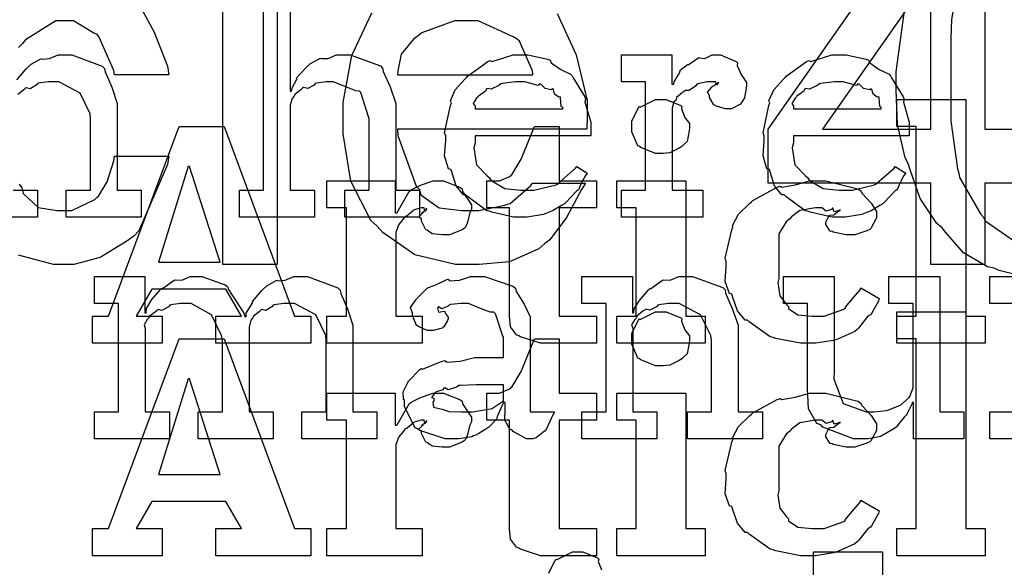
# Model space of a CAD drawing. Extents: x 0 to 8.5, y 0 to 11.
# Tile 58 of 256: x 1.465 to 1.97, y 5.642 to 5.923. Entities that reach past the tile are written whole.
import ezdxf

# ---------------------------------------------------------------- set-up
doc = ezdxf.new("R2010")
doc.units = 0
doc.layers.get('0').update_dxf_attribs({"linetype": 'CONTINUOUS'})

msp = doc.modelspace()

# ---------------------------------------------------------------- linework, layer by layer
at = {"color": 0}
for points in [[(1.56922, 5.79742), (1.56922, 6.00575), (1.597, 6.00575), (1.597, 5.79742), (1.56922, 5.79742)], [(1.93192, 5.79742), (1.93192, 5.83908), (1.84858, 5.83908), (1.84858, 5.86686), (1.94581, 6.00575), (1.95969, 6.00575), (1.95969, 5.86686), (1.98747, 5.86686), (1.98747, 5.83908), (1.95969, 5.83908), (1.95969, 5.79742), (1.93192, 5.79742)], [(1.93192, 5.86686), (1.93192, 5.94607), (1.87657, 5.86686), (1.93192, 5.86686)], [(1.65869, 5.89464), (1.72814, 5.89464), (1.72792, 5.89671), (1.72119, 5.91189), (1.72011, 5.91287), (1.71793, 5.91411), (1.70003, 5.92242), (1.69407, 5.92242), (1.68793, 5.92242), (1.67117, 5.91613), (1.66954, 5.91482), (1.66699, 5.91303), (1.66054, 5.90522), (1.65886, 5.89675), (1.65869, 5.89464)], [(1.72233, 5.82167), (1.71821, 5.82167), (1.70703, 5.82422), (1.70583, 5.82471), (1.70443, 5.82497), (1.6945, 5.83231), (1.69368, 5.83317), (1.69249, 5.83311), (1.68875, 5.83772), (1.68653, 5.84494), (1.68608, 5.84619), (1.68485, 5.84657), (1.68283, 5.85308), (1.68349, 5.86079), (1.68349, 5.86333), (1.68283, 5.8649), (1.68582, 5.87901), (1.68631, 5.88026), (1.68588, 5.88129), (1.68832, 5.88693), (1.69325, 5.89242), (1.69412, 5.89328), (1.69461, 5.89404), (1.70508, 5.90147), (1.70628, 5.90196), (1.70725, 5.90158), (1.71804, 5.905), (1.72168, 5.905), (1.72547, 5.905), (1.73574, 5.90267), (1.73688, 5.90218), (1.73753, 5.90082), (1.74235, 5.8974), (1.7474, 5.89501), (1.74815, 5.89415), (1.74864, 5.89307), (1.75467, 5.8834), (1.7551, 5.88222), (1.75472, 5.88064), (1.75771, 5.87044), (1.75771, 5.86703), (1.75771, 5.86333), (1.69846, 5.86333), (1.69846, 5.85986), (1.69775, 5.85726), (1.69911, 5.84847), (1.70443, 5.84315), (1.70563, 5.84207), (1.70665, 5.84044), (1.71365, 5.83637), (1.72179, 5.83556), (1.7245, 5.83556), (1.72862, 5.83556), (1.73996, 5.83826), (1.741, 5.83882), (1.74121, 5.83914), (1.74994, 5.84685), (1.75054, 5.84771), (1.75597, 5.84424), (1.75499, 5.84304), (1.75271, 5.83886), (1.75185, 5.83643), (1.75142, 5.83578), (1.75043, 5.83507), (1.74496, 5.82915), (1.74425, 5.82861), (1.74274, 5.82769), (1.73817, 5.82497), (1.73557, 5.82394), (1.73469, 5.82362), (1.73351, 5.82314), (1.7251, 5.82167), (1.72233, 5.82167)], [(1.77349, 5.83556), (1.78586, 5.83556), (1.78586, 5.89111), (1.77349, 5.89111), (1.77349, 5.905), (1.79932, 5.905), (1.79932, 5.88981), (1.80018, 5.88981), (1.80018, 5.88981), (1.80051, 5.891), (1.80268, 5.89481), (1.803, 5.89524), (1.803, 5.89524), (1.80371, 5.89725), (1.80692, 5.89968), (1.80735, 5.90001), (1.80761, 5.89974), (1.81267, 5.90326), (1.81321, 5.90349), (1.81321, 5.90338), (1.81614, 5.9031), (1.81993, 5.905), (1.82124, 5.905), (1.82417, 5.905), (1.83219, 5.90158), (1.83296, 5.90088), (1.83268, 5.89953), (1.83479, 5.89486), (1.83751, 5.89079), (1.83751, 5.88938), (1.83729, 5.88775), (1.83649, 5.88282), (1.83535, 5.88103), (1.8349, 5.88049), (1.83447, 5.87967), (1.82992, 5.87722), (1.8284, 5.87722), (1.82661, 5.87722), (1.82167, 5.87885), (1.82124, 5.87918), (1.82075, 5.87935), (1.81862, 5.88297), (1.81862, 5.88417), (1.81836, 5.88417), (1.81749, 5.88579), (1.81972, 5.88829), (1.81993, 5.88851), (1.81988, 5.88851), (1.81982, 5.88851), (1.82286, 5.89063), (1.82319, 5.89068), (1.82319, 5.8909), (1.82308, 5.89051), (1.8221, 5.88938), (1.82161, 5.89111), (1.82146, 5.89111), (1.82086, 5.89111), (1.8195, 5.89111), (1.81907, 5.89111), (1.81733, 5.89111), (1.81267, 5.89003), (1.81213, 5.88981), (1.81136, 5.88889), (1.80811, 5.88672), (1.80621, 5.88667), (1.80583, 5.88633), (1.80474, 5.88558), (1.80165, 5.88303), (1.80143, 5.88189), (1.80126, 5.88157), (1.80035, 5.88086), (1.79953, 5.8775), (1.79953, 5.87636), (1.79953, 5.83556), (1.81515, 5.83556), (1.81515, 5.82167), (1.77349, 5.82167), (1.77349, 5.83556)], [(1.88553, 5.82167), (1.8814, 5.82167), (1.87022, 5.82422), (1.86903, 5.82471), (1.86762, 5.82497), (1.85769, 5.83231), (1.85688, 5.83317), (1.85568, 5.83311), (1.85194, 5.83772), (1.84972, 5.84494), (1.84928, 5.84619), (1.84804, 5.84657), (1.84603, 5.85308), (1.84668, 5.86079), (1.84668, 5.86333), (1.84603, 5.8649), (1.84901, 5.87901), (1.8495, 5.88026), (1.84907, 5.88129), (1.85151, 5.88693), (1.85644, 5.89242), (1.85732, 5.89328), (1.85781, 5.89404), (1.86828, 5.90147), (1.86947, 5.90196), (1.87044, 5.90158), (1.88124, 5.905), (1.88487, 5.905), (1.88867, 5.905), (1.89893, 5.90267), (1.90007, 5.90218), (1.90072, 5.90082), (1.90554, 5.8974), (1.9106, 5.89501), (1.91135, 5.89415), (1.91183, 5.89307), (1.91786, 5.8834), (1.91829, 5.88222), (1.91792, 5.88064), (1.9209, 5.87044), (1.9209, 5.86703), (1.9209, 5.86333), (1.86165, 5.86333), (1.86165, 5.85986), (1.86094, 5.85726), (1.86231, 5.84847), (1.86762, 5.84315), (1.86882, 5.84207), (1.86985, 5.84044), (1.87685, 5.83637), (1.88499, 5.83556), (1.88769, 5.83556), (1.89182, 5.83556), (1.90315, 5.83826), (1.90419, 5.83882), (1.9044, 5.83914), (1.91314, 5.84685), (1.91374, 5.84771), (1.91917, 5.84424), (1.91818, 5.84304), (1.9159, 5.83886), (1.91504, 5.83643), (1.91461, 5.83578), (1.91363, 5.83507), (1.90815, 5.82915), (1.90744, 5.82861), (1.90593, 5.82769), (1.90136, 5.82497), (1.89876, 5.82394), (1.89789, 5.82362), (1.89671, 5.82314), (1.88829, 5.82167), (1.88553, 5.82167)], [(1.69846, 5.87722), (1.74338, 5.87722), (1.74338, 5.8781), (1.74263, 5.87836), (1.74229, 5.88292), (1.74208, 5.88331), (1.74137, 5.88325), (1.73921, 5.88476), (1.73861, 5.88715), (1.73817, 5.88743), (1.73747, 5.88704), (1.73432, 5.88769), (1.7321, 5.88992), (1.73144, 5.89003), (1.73074, 5.88917), (1.7239, 5.89111), (1.72168, 5.89111), (1.71918, 5.89111), (1.7124, 5.89025), (1.71169, 5.89003), (1.71061, 5.88917), (1.70665, 5.88737), (1.70475, 5.88769), (1.70432, 5.88743), (1.70378, 5.88629), (1.70019, 5.88374), (1.69997, 5.88331), (1.69922, 5.88271), (1.69754, 5.88004), (1.69846, 5.87858), (1.69846, 5.8781), (1.69846, 5.87722)], [(1.86165, 5.87722), (1.90657, 5.87722), (1.90657, 5.8781), (1.90582, 5.87836), (1.90549, 5.88292), (1.90528, 5.88331), (1.90457, 5.88325), (1.9024, 5.88476), (1.90181, 5.88715), (1.90136, 5.88743), (1.90067, 5.88704), (1.89751, 5.88769), (1.89529, 5.88992), (1.89464, 5.89003), (1.89393, 5.88917), (1.8871, 5.89111), (1.88487, 5.89111), (1.88238, 5.89111), (1.8756, 5.89025), (1.87489, 5.89003), (1.87381, 5.88917), (1.86985, 5.88737), (1.86794, 5.88769), (1.86751, 5.88743), (1.86697, 5.88629), (1.86339, 5.88374), (1.86317, 5.88331), (1.86242, 5.88271), (1.86074, 5.88004), (1.86165, 5.87858), (1.86165, 5.8781), (1.86165, 5.87722)], [(1.79363, 5.85428), (1.7909, 5.85428), (1.78342, 5.85736), (1.78276, 5.85796), (1.78179, 5.85829), (1.77886, 5.8654), (1.77886, 5.86774), (1.77886, 5.8686), (1.77886, 5.87104), (1.78213, 5.87776), (1.78276, 5.87836), (1.7831, 5.87815), (1.79096, 5.88206), (1.79363, 5.88206), (1.79633, 5.88206), (1.80382, 5.87901), (1.80447, 5.87836), (1.80419, 5.87717), (1.80593, 5.87283), (1.80838, 5.86968), (1.80838, 5.8686), (1.80838, 5.86774), (1.80821, 5.86594), (1.80713, 5.86057), (1.80512, 5.85861), (1.80447, 5.85796), (1.80296, 5.85715), (1.79829, 5.85476), (1.79476, 5.85428), (1.79363, 5.85428)], [(1.91456, 5.77094), (1.92453, 5.77094), (1.92453, 5.86817), (1.91456, 5.86817), (1.91456, 5.88206), (1.94993, 5.88206), (1.94993, 5.77094), (1.9599, 5.77094), (1.9599, 5.75706), (1.91456, 5.75706), (1.91456, 5.77094)], [(1.50239, 5.77094), (1.51064, 5.77094), (1.54688, 5.86817), (1.56987, 5.86817), (1.6059, 5.77094), (1.61436, 5.77094), (1.61436, 5.75706), (1.56554, 5.75706), (1.56554, 5.77094), (1.57878, 5.77094), (1.57075, 5.78483), (1.53276, 5.78483), (1.52474, 5.77094), (1.53819, 5.77094), (1.53819, 5.75706), (1.50239, 5.75706), (1.50239, 5.77094)], [(1.73568, 5.75706), (1.73199, 5.75706), (1.72168, 5.76031), (1.72092, 5.76096), (1.71963, 5.76133), (1.71658, 5.76546), (1.71615, 5.77089), (1.71615, 5.77268), (1.71615, 5.8265), (1.70443, 5.8265), (1.70443, 5.84039), (1.70899, 5.84039), (1.71099, 5.84039), (1.71658, 5.84278), (1.71701, 5.84321), (1.71729, 5.84347), (1.72157, 5.85058), (1.722, 5.85146), (1.72894, 5.86817), (1.74154, 5.86817), (1.74154, 5.84039), (1.76064, 5.84039), (1.76064, 5.8265), (1.74154, 5.8265), (1.74154, 5.77094), (1.76064, 5.77094), (1.76064, 5.75706), (1.75825, 5.75706), (1.75288, 5.75706), (1.75108, 5.75706), (1.74724, 5.75706), (1.73856, 5.75706), (1.73568, 5.75706)], [(1.53624, 5.79872), (1.56793, 5.79872), (1.55208, 5.84776), (1.55143, 5.84776), (1.53624, 5.79872)], [(1.62256, 5.77094), (1.63254, 5.77094), (1.63254, 5.8265), (1.62256, 5.8265), (1.62256, 5.84039), (1.6575, 5.84039), (1.6575, 5.82389), (1.65815, 5.82389), (1.65853, 5.82411), (1.66465, 5.83485), (1.66553, 5.83561), (1.66575, 5.83567), (1.67057, 5.83806), (1.67703, 5.84039), (1.67919, 5.84039), (1.68235, 5.84039), (1.69103, 5.83697), (1.69179, 5.83626), (1.69206, 5.83479), (1.69656, 5.82796), (1.69656, 5.82563), (1.69581, 5.82394), (1.69433, 5.81858), (1.69353, 5.81657), (1.69308, 5.81608), (1.69189, 5.81521), (1.68544, 5.81261), (1.68332, 5.81261), (1.68158, 5.81261), (1.67654, 5.81321), (1.67453, 5.81461), (1.67399, 5.815), (1.67329, 5.81526), (1.67096, 5.81967), (1.67096, 5.82107), (1.67068, 5.82101), (1.66954, 5.82167), (1.67165, 5.82389), (1.67182, 5.82411), (1.6716, 5.824), (1.67101, 5.82374), (1.67356, 5.82563), (1.67378, 5.82563), (1.67356, 5.82628), (1.67344, 5.8259), (1.67279, 5.82476), (1.67236, 5.8265), (1.67225, 5.8265), (1.6709, 5.8265), (1.66726, 5.82542), (1.66683, 5.82519), (1.66607, 5.82438), (1.66342, 5.82215), (1.6626, 5.8221), (1.66249, 5.82194), (1.66194, 5.82113), (1.6601, 5.81874), (1.6594, 5.81793), (1.65924, 5.8176), (1.6589, 5.81679), (1.65793, 5.81386), (1.65793, 5.81282), (1.65793, 5.77094), (1.67139, 5.77094), (1.67139, 5.75706), (1.62256, 5.75706), (1.62256, 5.77094)], [(1.77106, 5.77094), (1.78103, 5.77094), (1.78103, 5.8265), (1.77106, 5.8265), (1.77106, 5.84039), (1.80643, 5.84039), (1.80643, 5.77094), (1.8164, 5.77094), (1.8164, 5.75706), (1.77106, 5.75706), (1.77106, 5.77094)], [(1.8699, 5.75706), (1.86524, 5.75706), (1.85254, 5.7596), (1.85124, 5.7601), (1.84972, 5.76042), (1.83886, 5.76807), (1.838, 5.76899), (1.83686, 5.76893), (1.83296, 5.77365), (1.8304, 5.78097), (1.82997, 5.78222), (1.82878, 5.78256), (1.82667, 5.78879), (1.82715, 5.79644), (1.82715, 5.79893), (1.82661, 5.80062), (1.83003, 5.81526), (1.83062, 5.81651), (1.83035, 5.81749), (1.8335, 5.82319), (1.83914, 5.82867), (1.84017, 5.82954), (1.84076, 5.83018), (1.85331, 5.83713), (1.85471, 5.83757), (1.85558, 5.83713), (1.86242, 5.83832), (1.86979, 5.84039), (1.87229, 5.84039), (1.87819, 5.84039), (1.89453, 5.83626), (1.89594, 5.83539), (1.89681, 5.83388), (1.90136, 5.82883), (1.90419, 5.82465), (1.90419, 5.82324), (1.90419, 5.82129), (1.90126, 5.81597), (1.90072, 5.81543), (1.89925, 5.81472), (1.89301, 5.81261), (1.89094, 5.81261), (1.88857, 5.81261), (1.88194, 5.81407), (1.8814, 5.81435), (1.88043, 5.81451), (1.87815, 5.81799), (1.87815, 5.81912), (1.87815, 5.81912), (1.87993, 5.8226), (1.88032, 5.82281), (1.88032, 5.82281), (1.88226, 5.82292), (1.88504, 5.82508), (1.88553, 5.82519), (1.88553, 5.82563), (1.88499, 5.82514), (1.88249, 5.82438), (1.88183, 5.82628), (1.88163, 5.82628), (1.88112, 5.82568), (1.87831, 5.82476), (1.87619, 5.8265), (1.87554, 5.8265), (1.87283, 5.8265), (1.86481, 5.82508), (1.86062, 5.82183), (1.85969, 5.82086), (1.85792, 5.81939), (1.85406, 5.81321), (1.85406, 5.80724), (1.85406, 5.80524), (1.85406, 5.79025), (1.85357, 5.78825), (1.8546, 5.78136), (1.85818, 5.77681), (1.85906, 5.77593), (1.85906, 5.77485), (1.86393, 5.7716), (1.87115, 5.77094), (1.87358, 5.77094), (1.87728, 5.77094), (1.88743, 5.77458), (1.88835, 5.77528), (1.88824, 5.77567), (1.8915, 5.77946), (1.89572, 5.7845), (1.89615, 5.78549), (1.90549, 5.78006), (1.90511, 5.77865), (1.90158, 5.77235), (1.90115, 5.7716), (1.89979, 5.77089), (1.89492, 5.76476), (1.89421, 5.76421), (1.89312, 5.76307), (1.88476, 5.75933), (1.88379, 5.759), (1.88217, 5.75851), (1.87294, 5.75706), (1.8699, 5.75706)], [(1.50342, 5.72194), (1.51579, 5.72194), (1.51579, 5.7775), (1.50342, 5.7775), (1.50342, 5.79139), (1.52924, 5.79139), (1.52924, 5.77274), (1.52989, 5.77274), (1.52989, 5.77274), (1.53017, 5.77485), (1.53239, 5.77869), (1.53271, 5.77924), (1.53267, 5.77929), (1.53738, 5.78489), (1.53792, 5.78532), (1.53831, 5.78515), (1.54422, 5.78944), (1.54486, 5.78965), (1.54486, 5.78961), (1.54818, 5.78944), (1.55251, 5.79139), (1.55399, 5.79139), (1.55838, 5.79139), (1.57047, 5.78706), (1.57156, 5.78618), (1.57206, 5.78467), (1.58003, 5.77251), (1.58046, 5.77078), (1.58111, 5.77078), (1.58111, 5.77257), (1.58421, 5.7774), (1.58458, 5.77794), (1.58442, 5.77854), (1.58925, 5.78418), (1.58979, 5.78467), (1.58979, 5.78467), (1.59179, 5.78651), (1.59646, 5.78917), (1.59717, 5.78944), (1.59733, 5.78907), (1.60118, 5.78944), (1.60563, 5.79139), (1.60715, 5.79139), (1.61268, 5.79139), (1.62819, 5.78543), (1.62929, 5.78424), (1.62961, 5.78256), (1.63303, 5.77474), (1.63579, 5.76628), (1.63579, 5.7634), (1.63579, 5.72194), (1.64817, 5.72194), (1.64817, 5.70806), (1.60975, 5.70806), (1.60975, 5.72194), (1.62213, 5.72194), (1.62213, 5.75863), (1.62196, 5.76107), (1.61692, 5.77171), (1.60601, 5.7775), (1.60238, 5.7775), (1.60053, 5.7775), (1.5956, 5.77681), (1.595, 5.77664), (1.5944, 5.77576), (1.59131, 5.77393), (1.58914, 5.77431), (1.58871, 5.77403), (1.58778, 5.77328), (1.58501, 5.77094), (1.58453, 5.77018), (1.58436, 5.76992), (1.58356, 5.76899), (1.58262, 5.76531), (1.58262, 5.76406), (1.58262, 5.72194), (1.595, 5.72194), (1.595, 5.70806), (1.55658, 5.70806), (1.55658, 5.72194), (1.56896, 5.72194), (1.56896, 5.75863), (1.56858, 5.76107), (1.56347, 5.77171), (1.5529, 5.7775), (1.54943, 5.7775), (1.54758, 5.7775), (1.54258, 5.77681), (1.54204, 5.77664), (1.54129, 5.77576), (1.53803, 5.77393), (1.53614, 5.77431), (1.53575, 5.77403), (1.53467, 5.77328), (1.53157, 5.77094), (1.53131, 5.77013), (1.53119, 5.76992), (1.53043, 5.76926), (1.52886, 5.7665), (1.52946, 5.76471), (1.52946, 5.76406), (1.52946, 5.72194), (1.54183, 5.72194), (1.54183, 5.70806), (1.50342, 5.70806), (1.50342, 5.72194)], [(1.68788, 5.70806), (1.68317, 5.70806), (1.67014, 5.7124), (1.669, 5.71326), (1.66775, 5.71376), (1.66228, 5.7245), (1.66228, 5.72803), (1.66174, 5.72831), (1.66168, 5.73221), (1.6639, 5.73671), (1.66422, 5.73736), (1.66411, 5.73747), (1.67019, 5.74365), (1.67096, 5.74408), (1.67144, 5.74387), (1.68164, 5.74799), (1.68289, 5.74821), (1.68403, 5.74744), (1.69086, 5.74783), (1.69819, 5.74972), (1.70068, 5.74972), (1.71306, 5.74972), (1.71306, 5.76014), (1.71272, 5.76069), (1.70888, 5.77225), (1.70806, 5.77294), (1.70622, 5.77294), (1.70042, 5.77522), (1.69504, 5.7775), (1.69331, 5.7775), (1.69129, 5.7775), (1.68588, 5.77696), (1.68528, 5.77686), (1.68463, 5.7761), (1.68147, 5.77468), (1.67974, 5.77572), (1.67942, 5.77556), (1.67942, 5.77533), (1.67914, 5.77501), (1.67969, 5.77306), (1.68257, 5.7736), (1.68289, 5.77339), (1.68306, 5.77246), (1.68463, 5.7704), (1.68463, 5.76969), (1.68435, 5.76872), (1.68246, 5.76546), (1.68201, 5.76514), (1.68158, 5.76476), (1.67703, 5.76361), (1.67551, 5.76361), (1.67389, 5.76361), (1.66943, 5.76563), (1.669, 5.766), (1.66846, 5.76622), (1.66639, 5.77126), (1.66639, 5.77294), (1.66624, 5.77294), (1.66536, 5.77539), (1.66818, 5.77935), (1.66857, 5.77989), (1.66883, 5.78028), (1.67399, 5.78532), (1.67464, 5.78575), (1.67464, 5.78569), (1.67833, 5.78706), (1.68365, 5.78965), (1.68463, 5.78988), (1.68533, 5.78911), (1.69054, 5.7895), (1.69618, 5.79139), (1.69808, 5.79139), (1.70335, 5.79139), (1.71783, 5.78635), (1.71913, 5.78532), (1.71957, 5.78369), (1.72358, 5.77718), (1.72672, 5.77061), (1.72672, 5.76839), (1.72672, 5.72194), (1.7391, 5.72194), (1.73867, 5.72103), (1.73481, 5.71289), (1.73432, 5.71218), (1.73313, 5.71137), (1.72971, 5.70861), (1.72792, 5.70806), (1.72738, 5.70806), (1.72488, 5.70806), (1.71793, 5.71186), (1.71739, 5.71262), (1.71619, 5.713), (1.71376, 5.71761), (1.71392, 5.72331), (1.71392, 5.72521), (1.71392, 5.72672), (1.71306, 5.72672), (1.71251, 5.72575), (1.71012, 5.72017), (1.70979, 5.71957), (1.70947, 5.7181), (1.70551, 5.71414), (1.70503, 5.71371), (1.70389, 5.713), (1.70047, 5.71078), (1.69835, 5.70985), (1.69764, 5.70958), (1.69678, 5.70921), (1.69011, 5.70806), (1.68788, 5.70806)], [(1.75325, 5.72194), (1.76563, 5.72194), (1.76563, 5.7775), (1.75325, 5.7775), (1.75325, 5.79139), (1.77908, 5.79139), (1.77908, 5.77274), (1.77974, 5.77274), (1.77974, 5.77274), (1.78, 5.77468), (1.78239, 5.77849), (1.78276, 5.77903), (1.78267, 5.77908), (1.78743, 5.78467), (1.78797, 5.7851), (1.78836, 5.78494), (1.79443, 5.78939), (1.79514, 5.78965), (1.79514, 5.78965), (1.79839, 5.78944), (1.80279, 5.79139), (1.80425, 5.79139), (1.80985, 5.79139), (1.82547, 5.78564), (1.82661, 5.78444), (1.82671, 5.78271), (1.83014, 5.77485), (1.83333, 5.76628), (1.83333, 5.7634), (1.83333, 5.72194), (1.84571, 5.72194), (1.84571, 5.70806), (1.80729, 5.70806), (1.80729, 5.72194), (1.81967, 5.72194), (1.81967, 5.75863), (1.81922, 5.76107), (1.81396, 5.77171), (1.80306, 5.7775), (1.79949, 5.7775), (1.79764, 5.7775), (1.79269, 5.77681), (1.7921, 5.77664), (1.79135, 5.77576), (1.78803, 5.77408), (1.78603, 5.77453), (1.7856, 5.77425), (1.7845, 5.77349), (1.78142, 5.771), (1.78114, 5.77018), (1.78103, 5.76992), (1.78028, 5.76926), (1.77869, 5.76654), (1.77929, 5.76486), (1.77929, 5.76426), (1.77929, 5.72194), (1.79167, 5.72194), (1.79167, 5.70806), (1.75325, 5.70806), (1.75325, 5.72194)], [(1.89794, 5.70806), (1.89236, 5.70806), (1.87668, 5.71403), (1.8756, 5.71522), (1.87358, 5.71588), (1.86925, 5.72353), (1.86888, 5.73394), (1.86888, 5.73736), (1.86888, 5.7775), (1.8565, 5.7775), (1.8565, 5.79139), (1.88254, 5.79139), (1.88254, 5.74278), (1.88226, 5.73876), (1.88715, 5.72629), (1.89882, 5.72194), (1.90272, 5.72194), (1.90272, 5.72194), (1.90929, 5.72271), (1.90989, 5.72282), (1.91026, 5.72293), (1.9159, 5.72515), (1.91639, 5.72542), (1.91639, 5.72542), (1.92085, 5.72933), (1.92117, 5.72976), (1.92117, 5.72976), (1.9229, 5.73432), (1.9229, 5.73583), (1.9229, 5.7775), (1.91054, 5.7775), (1.91054, 5.79139), (1.93658, 5.79139), (1.93658, 5.72194), (1.94894, 5.72194), (1.94894, 5.70806), (1.92312, 5.70806), (1.92312, 5.72672), (1.92247, 5.72672), (1.92219, 5.72586), (1.91976, 5.72081), (1.91943, 5.72021), (1.9184, 5.71913), (1.91547, 5.71556), (1.91456, 5.71446), (1.91422, 5.71414), (1.91308, 5.71322), (1.90771, 5.71013), (1.90707, 5.70979), (1.90636, 5.70936), (1.90001, 5.70806), (1.89794, 5.70806)], [(1.79363, 5.74544), (1.7909, 5.74544), (1.78342, 5.74854), (1.78276, 5.74914), (1.78179, 5.74946), (1.77886, 5.75657), (1.77886, 5.7589), (1.77886, 5.75976), (1.77886, 5.76221), (1.78213, 5.76893), (1.78276, 5.76953), (1.7831, 5.76932), (1.79096, 5.77322), (1.79363, 5.77322), (1.79633, 5.77322), (1.80382, 5.77018), (1.80447, 5.76953), (1.80419, 5.76833), (1.80593, 5.764), (1.80838, 5.76085), (1.80838, 5.75976), (1.80838, 5.7589), (1.80821, 5.75711), (1.80713, 5.75174), (1.80512, 5.74978), (1.80447, 5.74914), (1.80296, 5.74832), (1.79829, 5.74593), (1.79476, 5.74544), (1.79363, 5.74544)], [(1.91456, 5.66211), (1.92453, 5.66211), (1.92453, 5.75933), (1.91456, 5.75933), (1.91456, 5.77322), (1.94993, 5.77322), (1.94993, 5.66211), (1.9599, 5.66211), (1.9599, 5.64822), (1.91456, 5.64822), (1.91456, 5.66211)], [(1.50239, 5.66211), (1.51064, 5.66211), (1.54688, 5.75933), (1.56987, 5.75933), (1.6059, 5.66211), (1.61436, 5.66211), (1.61436, 5.64822), (1.56554, 5.64822), (1.56554, 5.66211), (1.57878, 5.66211), (1.57075, 5.676), (1.53276, 5.676), (1.52474, 5.66211), (1.53819, 5.66211), (1.53819, 5.64822), (1.50239, 5.64822), (1.50239, 5.66211)], [(1.73568, 5.64822), (1.73199, 5.64822), (1.72168, 5.65147), (1.72092, 5.65213), (1.71963, 5.6525), (1.71658, 5.65663), (1.71615, 5.66206), (1.71615, 5.66385), (1.71615, 5.71767), (1.70443, 5.71767), (1.70443, 5.73156), (1.70899, 5.73156), (1.71099, 5.73156), (1.71658, 5.73394), (1.71701, 5.73438), (1.71729, 5.73465), (1.72157, 5.74175), (1.722, 5.74262), (1.72894, 5.75933), (1.74154, 5.75933), (1.74154, 5.73156), (1.76064, 5.73156), (1.76064, 5.71767), (1.74154, 5.71767), (1.74154, 5.66211), (1.76064, 5.66211), (1.76064, 5.64822), (1.75825, 5.64822), (1.75288, 5.64822), (1.75108, 5.64822), (1.74724, 5.64822), (1.73856, 5.64822), (1.73568, 5.64822)], [(1.53624, 5.68989), (1.56793, 5.68989), (1.55208, 5.73893), (1.55143, 5.73893), (1.53624, 5.68989)], [(1.62256, 5.66211), (1.63254, 5.66211), (1.63254, 5.71767), (1.62256, 5.71767), (1.62256, 5.73156), (1.6575, 5.73156), (1.6575, 5.71506), (1.65815, 5.71506), (1.65853, 5.71528), (1.66465, 5.72601), (1.66553, 5.72678), (1.66575, 5.72683), (1.67057, 5.72922), (1.67703, 5.73156), (1.67919, 5.73156), (1.68235, 5.73156), (1.69103, 5.72814), (1.69179, 5.72743), (1.69206, 5.72597), (1.69656, 5.71913), (1.69656, 5.71679), (1.69581, 5.71511), (1.69433, 5.70975), (1.69353, 5.70774), (1.69308, 5.70725), (1.69189, 5.70638), (1.68544, 5.70378), (1.68332, 5.70378), (1.68158, 5.70378), (1.67654, 5.70437), (1.67453, 5.70578), (1.67399, 5.70617), (1.67329, 5.70643), (1.67096, 5.71083), (1.67096, 5.71224), (1.67068, 5.71218), (1.66954, 5.71283), (1.67165, 5.71506), (1.67182, 5.71528), (1.6716, 5.71517), (1.67101, 5.7149), (1.67356, 5.71679), (1.67378, 5.71679), (1.67356, 5.71744), (1.67344, 5.71707), (1.67279, 5.71593), (1.67236, 5.71767), (1.67225, 5.71767), (1.6709, 5.71767), (1.66726, 5.71658), (1.66683, 5.71636), (1.66607, 5.71556), (1.66342, 5.71332), (1.6626, 5.71326), (1.66249, 5.71311), (1.66194, 5.71229), (1.6601, 5.7099), (1.6594, 5.7091), (1.65924, 5.70876), (1.6589, 5.70796), (1.65793, 5.70503), (1.65793, 5.704), (1.65793, 5.66211), (1.67139, 5.66211), (1.67139, 5.64822), (1.62256, 5.64822), (1.62256, 5.66211)], [(1.69374, 5.72194), (1.69715, 5.72194), (1.70643, 5.72342), (1.70742, 5.72368), (1.70736, 5.72385), (1.71306, 5.72765), (1.71306, 5.72889), (1.71306, 5.73583), (1.70221, 5.73583), (1.69917, 5.73583), (1.69086, 5.73551), (1.69006, 5.7354), (1.68896, 5.73454), (1.68468, 5.73318), (1.68289, 5.73426), (1.68246, 5.7341), (1.68207, 5.73329), (1.67854, 5.73215), (1.67833, 5.73193), (1.67774, 5.73133), (1.67617, 5.72928), (1.67725, 5.729), (1.67725, 5.72889), (1.67725, 5.72738), (1.67686, 5.72694), (1.67714, 5.72433), (1.68083, 5.72353), (1.68158, 5.72325), (1.68158, 5.72325), (1.68506, 5.72211), (1.69157, 5.72194), (1.69374, 5.72194)], [(1.77106, 5.66211), (1.78103, 5.66211), (1.78103, 5.71767), (1.77106, 5.71767), (1.77106, 5.73156), (1.80643, 5.73156), (1.80643, 5.66211), (1.8164, 5.66211), (1.8164, 5.64822), (1.77106, 5.64822), (1.77106, 5.66211)], [(1.8699, 5.64822), (1.86524, 5.64822), (1.85254, 5.65076), (1.85124, 5.65126), (1.84972, 5.65158), (1.83886, 5.65924), (1.838, 5.66015), (1.83686, 5.6601), (1.83296, 5.66482), (1.8304, 5.67215), (1.82997, 5.67339), (1.82878, 5.67372), (1.82667, 5.67996), (1.82715, 5.68761), (1.82715, 5.69011), (1.82661, 5.69179), (1.83003, 5.70643), (1.83062, 5.70768), (1.83035, 5.70865), (1.8335, 5.71436), (1.83914, 5.71983), (1.84017, 5.72071), (1.84076, 5.72136), (1.85331, 5.72831), (1.85471, 5.72874), (1.85558, 5.72831), (1.86242, 5.72949), (1.86979, 5.73156), (1.87229, 5.73156), (1.87819, 5.73156), (1.89453, 5.72743), (1.89594, 5.72657), (1.89681, 5.72504), (1.90136, 5.72), (1.90419, 5.71582), (1.90419, 5.71442), (1.90419, 5.71246), (1.90126, 5.70714), (1.90072, 5.7066), (1.89925, 5.70589), (1.89301, 5.70378), (1.89094, 5.70378), (1.88857, 5.70378), (1.88194, 5.70524), (1.8814, 5.70551), (1.88043, 5.70568), (1.87815, 5.70915), (1.87815, 5.71029), (1.87815, 5.71029), (1.87993, 5.71376), (1.88032, 5.71397), (1.88032, 5.71397), (1.88226, 5.71408), (1.88504, 5.71625), (1.88553, 5.71636), (1.88553, 5.71679), (1.88499, 5.71631), (1.88249, 5.71556), (1.88183, 5.71744), (1.88163, 5.71744), (1.88112, 5.71685), (1.87831, 5.71593), (1.87619, 5.71767), (1.87554, 5.71767), (1.87283, 5.71767), (1.86481, 5.71625), (1.86062, 5.713), (1.85969, 5.71203), (1.85792, 5.71056), (1.85406, 5.70437), (1.85406, 5.6984), (1.85406, 5.6964), (1.85406, 5.68143), (1.85357, 5.67942), (1.8546, 5.67253), (1.85818, 5.66797), (1.85906, 5.6671), (1.85906, 5.66601), (1.86393, 5.66276), (1.87115, 5.66211), (1.87358, 5.66211), (1.87728, 5.66211), (1.88743, 5.66575), (1.88835, 5.66644), (1.88824, 5.66683), (1.8915, 5.67063), (1.89572, 5.67567), (1.89615, 5.67665), (1.90549, 5.67122), (1.90511, 5.66982), (1.90158, 5.66351), (1.90115, 5.66276), (1.89979, 5.66206), (1.89492, 5.65593), (1.89421, 5.65539), (1.89312, 5.65424), (1.88476, 5.6505), (1.88379, 5.65018), (1.88217, 5.64968), (1.87294, 5.64822), (1.8699, 5.64822)], [(1.8719, 5.53907), (1.88189, 5.53907), (1.88189, 5.63629), (1.8719, 5.63629), (1.8719, 5.65018), (1.90728, 5.65018), (1.90728, 5.53907), (1.91726, 5.53907), (1.91726, 5.52518), (1.8719, 5.52518), (1.8719, 5.53907)]]:
    msp.add_lwpolyline(points, close=True, dxfattribs=at)
for points in [[(1.97211, 5.97542), (1.95736, 5.96289), (1.95617, 5.96121), (1.95486, 5.95904), (1.94607, 5.94021), (1.94553, 5.93799), (1.94461, 5.9349), (1.94254, 5.92307), (1.94228, 5.91331), (1.94228, 5.91), (1.94228, 5.87397), (1.94217, 5.87104), (1.94569, 5.84646), (1.9464, 5.84424), (1.94667, 5.84207), (1.95742, 5.82346), (1.95876, 5.82189), (1.95979, 5.81988), (1.97657, 5.80821)], [(1.46094, 5.94239), (1.48242, 5.95019), (1.48964, 5.95019), (1.49826, 5.95019), (1.52186, 5.9381), (1.52414, 5.93565), (1.52556, 5.93218), (1.53396, 5.91661), (1.54085, 5.89908), (1.5415, 5.89464), (1.51372, 5.89464), (1.51329, 5.89697), (1.50569, 5.91433), (1.50461, 5.91547), (1.50315, 5.91607), (1.49268, 5.92242), (1.48921, 5.92242), (1.48356, 5.92242), (1.46804, 5.91265), (1.46664, 5.91069), (1.46451, 5.90864)], [(1.60379, 5.94667), (1.60379, 5.88633), (1.60444, 5.88633), (1.60444, 5.88633), (1.60493, 5.88829), (1.60693, 5.89208), (1.60726, 5.89264), (1.60699, 5.89312), (1.61193, 5.89849), (1.61247, 5.89893), (1.61247, 5.89893), (1.61415, 5.90044), (1.61893, 5.90306), (1.61962, 5.90326), (1.61968, 5.90306), (1.62321, 5.90306), (1.6275, 5.905), (1.62896, 5.905), (1.6345, 5.905), (1.64996, 5.89925), (1.6511, 5.89806), (1.65136, 5.89632), (1.65489, 5.88846), (1.65782, 5.87989), (1.65782, 5.87701), (1.65782, 5.83556), (1.66997, 5.83556), (1.66997, 5.82167), (1.63178, 5.82167), (1.63178, 5.83556), (1.64415, 5.83556), (1.64415, 5.87224), (1.64388, 5.8731), (1.63997, 5.88558), (1.63917, 5.88633), (1.63737, 5.88639), (1.63146, 5.88878), (1.62582, 5.89111), (1.62397, 5.89111), (1.62213, 5.89111), (1.61719, 5.8904), (1.6166, 5.89025), (1.61594, 5.88938), (1.61279, 5.88769), (1.61057, 5.88813), (1.61008, 5.88786), (1.6091, 5.88704), (1.60618, 5.8846), (1.60568, 5.88379), (1.60553, 5.88351), (1.60471, 5.8826), (1.60379, 5.87907), (1.60379, 5.87788), (1.60379, 5.83556), (1.61615, 5.83556), (1.61615, 5.82167), (1.57775, 5.82167), (1.57775, 5.83556), (1.57775, 5.83556), (1.59011, 5.83556), (1.59011, 5.93278)], [(1.99078, 5.78847), (1.96701, 5.79443), (1.96442, 5.79563), (1.96104, 5.79622), (1.94879, 5.8035), (1.93956, 5.81401), (1.93772, 5.81625), (1.935, 5.81853), (1.92654, 5.83132), (1.92139, 5.84603), (1.92036, 5.84924), (1.91878, 5.85206), (1.91493, 5.86919), (1.91428, 5.88678), (1.91428, 5.89264), (1.91422, 5.89626), (1.91932, 5.93392)], [(1.74056, 5.92606), (1.75022, 5.905), (1.75592, 5.88146), (1.75592, 5.87358), (1.75592, 5.8719), (1.75569, 5.86762), (1.75569, 5.86686), (1.65869, 5.86686), (1.65886, 5.8635), (1.66824, 5.83768), (1.66997, 5.83583), (1.67074, 5.83317), (1.68013, 5.82656), (1.69168, 5.82519), (1.69558, 5.82519), (1.70047, 5.82519), (1.71376, 5.8279), (1.71511, 5.82844), (1.71636, 5.82878), (1.72711, 5.83789), (1.72792, 5.83908), (1.72792, 5.83908), (1.75504, 5.83908), (1.75299, 5.83583), (1.74533, 5.8215), (1.73671, 5.81011), (1.73421, 5.80826), (1.73118, 5.80556), (1.7161, 5.79878), (1.70053, 5.79742), (1.69536, 5.79742), (1.68842, 5.79742), (1.66758, 5.80236), (1.65115, 5.81392), (1.64828, 5.81717), (1.64507, 5.81999), (1.63476, 5.84011), (1.63092, 5.86442), (1.63092, 5.8725), (1.63092, 5.88053), (1.63531, 5.90457), (1.64556, 5.92643)], [(1.46365, 5.89214), (1.46847, 5.89779), (1.46903, 5.89828), (1.46903, 5.89828), (1.47103, 5.90012), (1.47569, 5.90278), (1.4764, 5.90306), (1.47657, 5.90267), (1.48042, 5.90306), (1.48486, 5.905), (1.48639, 5.905), (1.49192, 5.905), (1.50743, 5.89903), (1.50851, 5.89785), (1.50885, 5.89615), (1.51226, 5.88835), (1.51503, 5.87989), (1.51503, 5.87701), (1.51503, 5.83556), (1.5274, 5.83556), (1.5274, 5.82167), (1.48899, 5.82167), (1.48899, 5.83556), (1.50136, 5.83556), (1.50136, 5.87224), (1.50119, 5.87468), (1.49615, 5.88531), (1.48525, 5.89111), (1.48161, 5.89111), (1.47976, 5.89111), (1.47483, 5.8904), (1.47424, 5.89025), (1.47364, 5.88938), (1.47054, 5.88753), (1.46838, 5.88792), (1.46793, 5.88764), (1.46701, 5.88688), (1.46425, 5.88456)], [(1.46485, 5.83865), (1.46619, 5.83669), (1.46685, 5.83388), (1.47461, 5.82667), (1.48421, 5.82519), (1.48747, 5.82519), (1.49181, 5.82519), (1.50364, 5.83083), (1.50483, 5.83192), (1.50553, 5.83251), (1.50987, 5.83985), (1.5134, 5.85064), (1.51372, 5.85297), (1.51372, 5.85297), (1.5415, 5.85297), (1.5409, 5.84864), (1.5261, 5.81467), (1.52371, 5.81218), (1.52046, 5.80968), (1.5064, 5.801), (1.49283, 5.79742), (1.48833, 5.79742), (1.48236, 5.79742), (1.46446, 5.80231)], [(1.46186, 5.83556), (1.47424, 5.83556), (1.47424, 5.82167), (1.43582, 5.82167)], [(1.97439, 5.7775), (1.96224, 5.7775), (1.96224, 5.79139), (1.97439, 5.79139)], [(2.0039, 5.70806), (1.96224, 5.70806), (1.96224, 5.72194), (1.96224, 5.72194), (1.97439, 5.72194)], [(1.73622, 5.63917), (1.73947, 5.64589), (1.74013, 5.64649), (1.74046, 5.64626), (1.74832, 5.65018), (1.75097, 5.65018), (1.75369, 5.65018), (1.76118, 5.64714), (1.76183, 5.64649), (1.76156, 5.64529), (1.76329, 5.64094)]]:
    msp.add_lwpolyline(points, dxfattribs=at)

doc.saveas('drawing.dxf')
